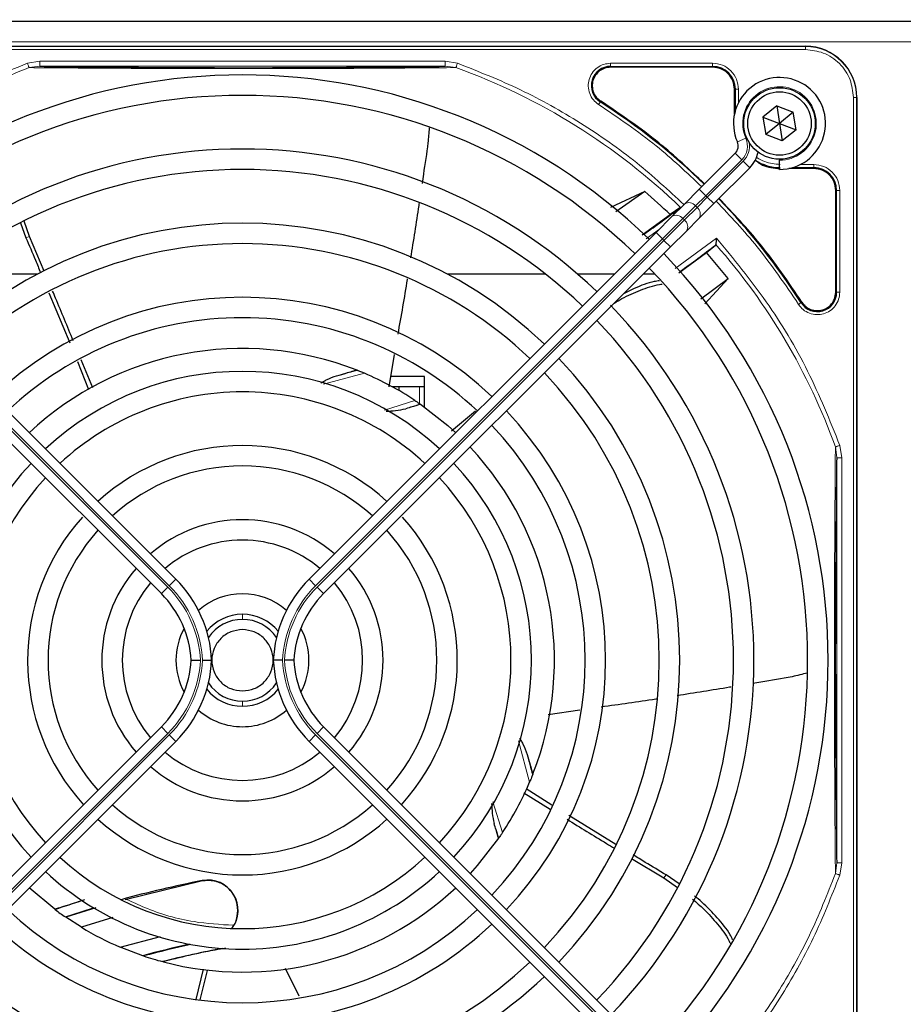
# Model space of a CAD drawing. Header units: millimetres. Extents: x 5 to 418, y 2 to 292.
# Tile 46 of 82: x 72 to 87, y 222 to 238. Entities that reach past the tile are written whole.
import ezdxf

# ---------------------------------------------------------------- set-up
doc = ezdxf.new("R2010")
doc.units = ezdxf.units.MM
doc.layers.add('SLD-0', color=7, linetype='Continuous')
doc.styles.add('SLDTEXTSTYLE1', font='TXT', dxfattribs={"width": 0.605})
doc.dimstyles.new('SLDDIMSTYLE1', dxfattribs={"dimtxt": 3.5, "dimasz": 3.302, "dimexe": 0, "dimexo": 0.0625, "dimgap": 0.875, "dimtad": 1, "dimlfac": 6, "dimrnd": 1e-09, "dimzin": 12, "dimdsep": 46, "dimtxsty": 'SLDTEXTSTYLE1', "dimsah": 1, "dimcen": 0.09, "dimadec": 0, "dimazin": 3, "dimtfac": 1, "dimtofl": 0, "dimtmove": 0, "dimatfit": 3, "dimfxl": 1, "dimfrac": 2, "dimtolj": 1, "dimtzin": 12, "dimarcsym": 0})

# ---------------------------------------------------------------- blocks, each defined once
blk = doc.blocks.new('_D_1')
at = {"layer": 'SLD-0', "color": 7}
for p, q in [((63.578, 237.639), (63.578, 261.097)), ((119.494, 237.639), (119.494, 261.097)), ((119.494, 260.097), (63.578, 260.097))]:
    blk.add_line(p, q, dxfattribs=at)
for points in [[(63.578, 260.097), (66.88, 259.589), (66.88, 260.605)], [(119.494, 260.097), (116.192, 260.605), (116.192, 259.589)]]:
    blk.add_solid(points, dxfattribs=at)
at = {"layer": 'SLD-0', "color": 7, "insert": (85.52, 264.609), "char_height": 3.5, "attachment_point": 1, "style": 'SLDTEXTSTYLE1'}
blk.add_mtext('335,5', dxfattribs=at)

msp = doc.modelspace()

# ---------------------------------------------------------------- linework, layer by layer
at = {"color": 7, "linetype": 'Continuous', "lineweight": 25}
for p, q in [((65.2861, 238.3933), (107.1194, 238.3933)), ((66.6111, 237.9849), (84.9611, 237.9849)), ((83.4444, 237.6425), (81.784, 237.6425)), ((83.8019, 236.8801), (83.8019, 237.2849)), ((85.7944, 237.1516), (85.7944, 218.8016)), ((84.4904, 237.0117), (84.2664, 236.8296)), ((84.4904, 237.0117), (84.7601, 236.9087)), ((84.4904, 237.0117), (84.5361, 236.7266)), ((84.7601, 236.9087), (84.5361, 236.7266)), ((84.8057, 236.6236), (84.7601, 236.9087)), ((84.2664, 236.8296), (84.312, 236.5445)), ((84.2664, 236.8296), (84.5361, 236.7266)), ((84.5361, 236.7266), (84.312, 236.5445)), ((84.5361, 236.7266), (84.8057, 236.6236)), ((84.5361, 236.7266), (84.5817, 236.4416)), ((84.8057, 236.6236), (84.5817, 236.4416)), ((84.5817, 236.4416), (84.312, 236.5445)), ((83.2292, 235.6554), (83.8144, 236.2407)), ((84.5361, 236.1433), (84.5361, 236.1266)), ((84.5361, 235.9766), (84.5361, 236.1266)), ((84.0501, 236.005), (83.4649, 235.4197)), ((85.0944, 235.9925), (84.6895, 235.9925)), ((82.3399, 235.6175), (81.7838, 235.359)), ((82.3399, 235.6175), (81.8716, 235.2868)), ((82.9875, 235.4138), (83.2292, 235.6554)), ((85.4519, 233.9746), (85.4519, 235.6349)), ((82.911, 235.3491), (82.7553, 235.2406)), ((82.7821, 235.2084), (82.9875, 235.4138)), ((83.4649, 235.4197), (83.2232, 235.1781)), ((72.3159, 234.8842), (72.2284, 235.1326)), ((82.2965, 234.9112), (82.7553, 235.2406)), ((82.5238, 234.95), (82.7821, 235.2084)), ((83.2232, 235.1781), (83.0178, 234.9727)), ((72.1712, 235.1091), (72.2584, 234.8649)), ((83.0178, 234.9727), (82.7595, 234.7143)), ((74.7003, 229.2981), (69.0483, 234.95)), ((72.5549, 234.3213), (72.3159, 234.8842)), ((76.8718, 229.2981), (82.5238, 234.95)), ((68.8126, 234.7143), (74.4646, 229.0624)), ((82.7595, 234.7143), (77.1075, 229.0624)), ((83.3473, 234.6222), (83.4907, 234.741)), ((83.4907, 234.741), (83.4974, 234.7552)), ((82.8971, 234.2938), (83.3473, 234.6222)), ((83.6993, 234.1988), (83.3473, 234.6222)), ((72.4423, 234.2683), (70.8449, 234.2683)), ((80.7272, 234.2683), (79.1298, 234.2683)), ((81.842, 234.2683), (81.2504, 234.2683)), ((82.5098, 234.2683), (82.3134, 234.2683)), ((83.2515, 233.8707), (83.6993, 234.1988)), ((83.3186, 233.7847), (83.6993, 234.1988)), ((72.6338, 233.9662), (72.9711, 233.1518)), ((78.2584, 232.9581), (78.1682, 232.4349)), ((73.0963, 232.8441), (73.28, 232.3881)), ((73.3469, 232.4185), (73.1583, 232.8744)), ((77.6396, 232.709), (77.6495, 232.7052)), ((78.7527, 232.6016), (78.1969, 232.6016)), ((78.7527, 232.1034), (78.7527, 232.6016)), ((78.3361, 232.4349), (78.2263, 232.4349)), ((78.3361, 232.4349), (78.3361, 232.3731)), ((78.6694, 232.4349), (78.3361, 232.4349)), ((78.7527, 232.4349), (78.6694, 232.4349)), ((78.6816, 232.1536), (78.6882, 232.1491)), ((79.5815, 232.0366), (79.1926, 231.7111)), ((85.7944, 218.8016), (85.7944, 227.2717)), ((81.2816, 227.1638), (80.7648, 227.0891)), ((74.4646, 226.8908), (68.8126, 221.2389)), ((77.1075, 226.8908), (82.7595, 221.2389)), ((69.0483, 221.0032), (74.7003, 226.6551)), ((82.5238, 221.0032), (76.8718, 226.6551)), ((80.5185, 226.1231), (80.5146, 226.1132)), ((80.8273, 225.6171), (80.4057, 225.8812)), ((80.3709, 225.8164), (80.8019, 225.552)), ((81.8714, 224.9749), (81.105, 225.4446)), ((79.963, 225.0811), (79.9585, 225.0745)), ((82.1269, 224.7445), (82.6537, 224.4279)), ((75.1328, 224.3792), (73.8764, 224.0723)), ((82.6537, 224.4279), (82.8763, 224.2743)), ((82.9028, 224.3311), (82.6889, 224.4773)), ((72.7277, 223.9173), (72.312, 224.2668)), ((72.7353, 223.9116), (72.7277, 223.9173)), ((73.395, 223.9416), (72.9093, 223.7867)), ((72.9093, 223.7867), (72.9009, 223.7924)), ((73.1612, 223.6244), (72.9093, 223.7867)), ((73.6757, 223.7813), (73.1612, 223.6244)), ((73.7956, 223.3001), (74.4481, 223.472)), ((74.1616, 223.1607), (73.7956, 223.3001)), ((74.1755, 223.1561), (74.1616, 223.1607)), ((74.4983, 223.06), (74.4825, 223.0641)), ((75.1464, 222.9404), (75.028, 222.4481)), ((76.7108, 222.4997), (76.4892, 222.9496)), ((75.0966, 222.4398), (75.217, 222.9207))]:
    msp.add_line(p, q, dxfattribs=at)
at = {"color": 7, "linetype": 'Continuous', "lineweight": 18}
for p, q in [((65.2861, 238.0599), (107.1194, 238.0599)), ((84.9611, 237.9796), (66.6111, 237.9796)), ((84.9611, 237.9298), (66.6111, 237.9298)), ((84.9611, 237.9849), (84.9611, 237.9796)), ((84.9611, 237.9298), (84.9611, 237.9796)), ((72.2829, 237.7086), (72.485, 237.7418)), ((72.485, 237.7418), (79.0871, 237.7418)), ((79.0871, 237.7418), (79.2891, 237.7086)), ((81.7841, 237.7074), (83.4443, 237.7074)), ((72.3086, 237.6369), (72.485, 237.6585)), ((72.485, 237.6585), (79.0871, 237.6585)), ((79.0871, 237.6585), (79.2634, 237.637)), ((81.784, 237.6575), (83.4444, 237.6575)), ((81.784, 237.6575), (81.784, 237.6425)), ((83.4444, 237.6425), (83.4444, 237.6575)), ((83.8019, 237.2849), (83.8169, 237.2849)), ((83.8169, 237.2849), (83.8169, 236.9395)), ((83.8668, 237.2849), (83.8668, 237.0652)), ((81.6227, 237.0913), (81.6146, 237.0787)), ((85.7392, 218.8016), (85.7392, 237.1516)), ((85.7392, 237.1516), (85.789, 237.1516)), ((85.789, 218.8016), (85.789, 237.1516)), ((85.789, 237.1516), (85.7944, 237.1516)), ((83.9866, 236.4857), (83.8492, 236.4254)), ((83.9205, 236.1346), (83.3352, 235.5494)), ((83.3588, 235.5258), (83.944, 236.111)), ((83.9205, 236.1346), (83.8144, 236.2407)), ((84.0501, 236.005), (83.944, 236.111)), ((84.7489, 236.0075), (85.0944, 236.0075)), ((84.8746, 236.0574), (85.0943, 236.0574)), ((85.0944, 235.9925), (85.0944, 236.0075)), ((83.3352, 235.5494), (83.2292, 235.6554)), ((85.4519, 235.6349), (85.4669, 235.6349)), ((85.4669, 235.6349), (85.4669, 233.9746)), ((85.5168, 235.6349), (85.5168, 233.9746)), ((83.3352, 235.5494), (83.1686, 235.3827)), ((83.1921, 235.3591), (83.3588, 235.5258)), ((83.3352, 235.5494), (83.3588, 235.5258)), ((83.4649, 235.4197), (83.3588, 235.5258)), ((83.1686, 235.3827), (82.9632, 235.1773)), ((82.9868, 235.1537), (83.1921, 235.3591)), ((83.1921, 235.3591), (83.1686, 235.3827)), ((82.9632, 235.1773), (82.6299, 234.844)), ((82.6534, 234.8204), (82.9868, 235.1537)), ((82.9632, 235.1773), (82.9868, 235.1537)), ((82.5793, 235.0055), (82.3637, 234.8475)), ((74.5706, 229.1685), (68.9187, 234.8204)), ((68.9423, 234.844), (74.5942, 229.192)), ((72.3159, 234.8842), (72.2584, 234.8649)), ((82.6299, 234.844), (76.9779, 229.192)), ((77.0015, 229.1685), (82.6534, 234.8204)), ((82.6299, 234.844), (82.5238, 234.95)), ((82.6534, 234.8204), (82.6299, 234.844)), ((82.7595, 234.7143), (82.6534, 234.8204)), ((82.8361, 234.3617), (83.5071, 234.8592)), ((85.4519, 233.9746), (85.4669, 233.9746)), ((84.8881, 233.8052), (84.9008, 233.8133)), ((77.7735, 232.6544), (77.1082, 232.4777)), ((78.6694, 232.4349), (78.6694, 232.1524)), ((78.0993, 232.0551), (78.5951, 232.2122)), ((85.4464, 231.4539), (85.468, 231.2776)), ((85.5181, 231.4796), (85.5513, 231.2776)), ((85.468, 231.2776), (85.468, 224.6756)), ((85.5513, 231.2776), (85.5513, 224.6756)), ((74.5942, 229.192), (74.7003, 229.2981)), ((76.9779, 229.192), (76.8718, 229.2981)), ((74.4646, 229.0624), (74.5706, 229.1685)), ((77.1075, 229.0624), (77.0015, 229.1685)), ((75.7861, 228.7266), (75.7861, 228.6433)), ((75.7861, 227.3099), (75.7861, 227.2266)), ((68.9187, 221.1328), (74.5706, 226.7848)), ((74.4646, 226.8908), (74.5706, 226.7848)), ((77.1075, 226.8908), (77.0015, 226.7848)), ((82.6534, 221.1328), (77.0015, 226.7848)), ((74.5942, 226.7612), (68.9423, 221.1092)), ((74.5942, 226.7612), (74.7003, 226.6551)), ((76.9779, 226.7612), (76.8718, 226.6551)), ((76.9779, 226.7612), (82.6299, 221.1092)), ((80.4638, 225.9891), (80.2855, 226.6606)), ((79.8633, 225.6673), (80.0217, 225.1675)), ((85.468, 224.6756), (85.4466, 224.4997)), ((85.5513, 224.6756), (85.5183, 224.4743)), ((75.1328, 224.3792), (75.1318, 224.3844)), ((82.6537, 224.4279), (82.6889, 224.4773))]:
    msp.add_line(p, q, dxfattribs=at)
at = {"color": 7, "linetype": 'Continuous', "lineweight": 25, "flags": 128}
for points in [[(78.6882, 232.1491), (79.1339, 231.8007), (79.2601, 231.6864)], [(79.9585, 225.0745), (79.6119, 224.6308), (79.4958, 224.5025)], [(72.9009, 223.7924), (73.175, 223.8833), (73.3598, 223.9416)]]:
    msp.add_lwpolyline(points, dxfattribs=at)
at = {"color": 7, "linetype": 'Continuous', "lineweight": 25}
for radius in [0.5833, 0.5167]:
    msp.add_circle((84.5361, 236.7266), radius, dxfattribs=at)
for centre, radius, start, end in [((84.9611, 237.1516), 0.8333, 360, 90), ((81.784, 237.3433), 0.3142, 90, 237.36633), ((83.4444, 237.2849), 0.3725, 0, 90), ((75.7861, 227.9766), 9.5417, 46.00085, 133.99915), ((84.5361, 236.7266), 0.75, 270, 203.67631), ((75.7861, 227.9766), 9.2083, 90, 133.96292), ((75.7861, 227.9766), 9.2083, 46.03708, 90), ((75.7861, 227.9766), 10.8083, 45.88355, 57.36633), ((83.6965, 236.3585), 0.1667, 315, 23.67631), ((75.7861, 227.9766), 8.3333, 46.14599, 133.85401), ((83.6965, 236.3585), 0.5, 315, 348.57951), ((84.5444, 236.7349), 0.7275, 236.32671, 270), ((75.7861, 227.9766), 8, 90, 133.80625), ((75.7861, 227.9766), 8, 46.19375, 90), ((85.0944, 235.6349), 0.3725, 0, 90), ((75.7861, 227.9766), 10.0666, 46.18656, 49.37912), ((75.7861, 227.9766), 10.8083, 32.63367, 44.11645), ((73.2918, 247.9346), 15.8406, 304.77699, 307.39093), ((75.7861, 227.9766), 7.125, 46.34037, 133.65963), ((75.7861, 227.9766), 6.7917, 90, 133.81278), ((75.7861, 227.9766), 6.7917, 46.40617, 90), ((73.2918, 247.9346), 16.676, 305.2521, 307.70462), ((75.7861, 227.9766), 9.5417, 316.00085, 43.99915), ((75.7861, 227.9766), 9.2083, 316.03708, 43.96292), ((75.7861, 227.9766), 5.9167, 46.61418, 133.38582), ((85.1527, 233.9746), 0.3142, 212.63367, 360), ((75.7861, 227.9766), 8.3333, 316.14599, 43.98368), ((75.7861, 227.9766), 5.5833, 90, 133.28942), ((75.7861, 227.9766), 5.5833, 46.71058, 90), ((75.7861, 227.9766), 8, 316.19375, 43.80625), ((75.7861, 227.9766), 5.0825, 68.61111, 133.12079), ((75.7861, 227.9766), 7.125, 316.34037, 43.65963), ((75.7861, 227.9766), 4.7083, 47.02859, 132.97141), ((73.2918, 247.9346), 15.8406, 284.73484, 285.96759), ((75.7861, 227.9766), 5.0825, 56.44769, 66.98022), ((75.7861, 227.9766), 6.7917, 316.40617, 43.59383), ((75.7861, 227.9766), 4.375, 90, 132.81678), ((75.7861, 227.9766), 4.375, 47.18322, 90), ((75.7861, 227.9766), 5.9167, 316.61418, 43.38582), ((75.7861, 227.9766), 5.5833, 316.71058, 43.28942), ((75.7861, 227.9766), 3.5, 47.7294, 132.2706), ((75.7861, 227.9766), 5.0825, 338.61111, 43.12079), ((75.7861, 227.9766), 4.7083, 137.02859, 222.97141), ((75.7861, 227.9766), 3.1667, 90, 131.98304), ((75.7861, 227.9766), 3.1667, 48.01696, 90), ((75.7861, 227.9766), 4.7083, 317.02859, 42.97141), ((75.7861, 227.9766), 4.375, 137.18322, 222.81678), ((75.7861, 227.9766), 4.375, 317.18322, 42.81678), ((75.7861, 227.9766), 3.5, 138.18969, 222.2706), ((75.7861, 227.9766), 2.2917, 49.17065, 130.82935), ((75.7861, 227.9766), 3.5, 317.7294, 41.81031), ((75.7861, 227.9766), 3.1667, 138.01696, 221.98304), ((75.7861, 227.9766), 3.1667, 318.01696, 41.98304), ((75.7861, 227.9766), 1.9583, 90, 130.11786), ((75.7861, 227.9766), 1.9583, 49.88214, 90), ((75.7861, 227.9766), 2.2917, 139.17065, 220.82935), ((75.7861, 227.9766), 2.2917, 319.17065, 40.82935), ((75.7861, 227.9766), 1.9583, 139.88214, 220.11786), ((73.2861, 227.8839), 2, 2.65732, 45), ((78.2861, 227.8839), 2, 135, 177.34268), ((75.7861, 227.9766), 1.9583, 319.88214, 40.11786), ((73.2861, 227.8839), 1.6667, 3.18929, 45), ((75.7861, 227.9766), 1.0833, 48.58903, 131.41097), ((78.2861, 227.8839), 1.6667, 135, 176.81071), ((75.7861, 227.9766), 0.75, 90, 140.86857), ((75.7861, 227.9766), 0.75, 39.13143, 90), ((75.7861, 227.9766), 0.6667, 90, 146.2548), ((75.7861, 227.9766), 0.6667, 33.7452, 90), ((75.7861, 227.9766), 1.0833, 151.29385, 208.70615), ((75.7861, 227.9766), 1.0833, 331.29385, 28.70615), ((73.2861, 228.0693), 1.6667, 315, 356.81071), ((73.2861, 228.0693), 2, 315, 357.34268), ((78.2861, 228.0693), 2, 182.65732, 225), ((78.2861, 228.0693), 1.6667, 183.18929, 225), ((75.7861, 227.9766), 0.6667, 213.7452, 270), ((75.7861, 227.9766), 0.6667, 270, 326.2548), ((75.7861, 227.9766), 0.75, 219.13143, 320.86857), ((75.7861, 227.9766), 1.0833, 228.58903, 270), ((75.7861, 227.9766), 1.0833, 270, 311.41097), ((75.7861, 227.9766), 1.9583, 229.88214, 310.11786), ((95.7441, 230.4709), 15.8406, 194.73484, 195.96759), ((75.7861, 227.9766), 2.2917, 229.17065, 270), ((75.7861, 227.9766), 2.2917, 270, 310.82935), ((75.7861, 227.9766), 5.0825, 326.44769, 336.98022), ((75.7861, 227.9766), 3.1667, 228.01696, 311.98304), ((75.7861, 227.9766), 3.5, 227.7294, 270), ((75.7861, 227.9766), 3.5, 270, 312.2706), ((75.7861, 227.9766), 4.375, 227.18322, 312.81678), ((75.7861, 227.9766), 4.7083, 227.02859, 270), ((78.2803, 208.0186), 16.6659, 100.88967, 105.56108), ((75.2245, 223.9023), 0.4909, 322.71206, 100.88967), ((75.7861, 227.9766), 4.7083, 270, 312.97141), ((75.7861, 227.9766), 5.0825, 255.32235, 313.12079), ((78.2803, 208.0186), 16.8325, 107.65463, 109.2337), ((75.7861, 227.9766), 5.5833, 226.71058, 313.28942), ((75.7861, 227.9766), 5.0825, 233.11197, 235.41226), ((75.7861, 227.9766), 5.9167, 226.61418, 270), ((75.7861, 227.9766), 5.0825, 238.90506, 246.94357), ((75.7861, 227.9766), 5.9167, 270, 313.38582), ((78.2803, 208.0186), 15.6923, 102.34899, 105.21644), ((78.2803, 208.0186), 15.6841, 102.27781, 105.17181), ((78.2803, 208.0186), 15.5175, 100.44251, 104.16656), ((75.7861, 227.9766), 5.0825, 251.52584, 255.13904), ((75.7861, 227.9766), 6.7917, 226.40617, 313.59383), ((75.7861, 227.9766), 7.125, 226.34037, 270), ((75.7861, 227.9766), 7.125, 270, 313.65963)]:
    msp.add_arc(centre, radius, start, end, dxfattribs=at)
at = {"color": 7, "linetype": 'Continuous', "lineweight": 18}
for centre, radius, start, end in [((84.9611, 237.1516), 0.828, 0, 90), ((75.7861, 227.9766), 10.2672, 45.92524, 70.20345), ((84.5361, 236.7266), 0.6, 270, 203.67631), ((83.6965, 236.3585), 0.3167, 315, 23.67631), ((83.6965, 236.3585), 0.35, 315, 9.63709), ((83.0615, 235.3022), 0.1339, 36.95053, 123.57825), ((83.1116, 235.2521), 0.1339, 326.42175, 53.04947), ((82.8562, 235.0968), 0.1339, 36.95053, 123.57825), ((82.9063, 235.0467), 0.1339, 326.42175, 53.04947), ((75.7861, 227.9766), 10.2672, 19.79676, 41.31692), ((73.2918, 247.9346), 16.676, 288.00213, 288.8569), ((73.2861, 227.8839), 1.85, 2.87296, 45), ((78.2861, 227.8839), 1.85, 135, 177.12704), ((73.2861, 227.8839), 1.8167, 2.92572, 45), ((78.2861, 227.8839), 1.8167, 135, 177.07428), ((73.2861, 228.0693), 1.8167, 315, 357.07428), ((73.2861, 228.0693), 1.85, 315, 357.12704), ((78.2861, 228.0693), 1.85, 182.87296, 225), ((78.2861, 228.0693), 1.8167, 182.92572, 225), ((95.7441, 230.4709), 16.676, 198.00213, 198.8569)]:
    msp.add_arc(centre, radius, start, end, dxfattribs=at)
for points, knots in [([(85.7392, 237.1516), (85.7288, 237.2495), (85.7129, 237.4001), (85.6158, 237.5813), (85.5154, 237.7059), (85.3907, 237.8064), (85.2095, 237.9034), (85.0589, 237.9194), (84.9611, 237.9298)], [0, 0, 0, 0, 0.2394568, 0.3683607, 0.5, 0.6316393, 0.7605432, 1, 1, 1, 1]), ([(72.2829, 237.7086), (71.8753, 237.5441), (71.0597, 237.2149), (69.9209, 236.5372), (69.2425, 235.9774), (68.9035, 235.6976)], [0, 0, 0, 0, 0.3332246, 0.6667857, 1, 1, 1, 1]), ([(72.3086, 237.6369), (72.3073, 237.6406), (72.3047, 237.6479), (72.2984, 237.6654), (72.291, 237.686), (72.2856, 237.7011), (72.2829, 237.7086)], [0, 0, 0, 0, 0.25, 0.5, 0.75, 1, 1, 1, 1]), ([(82.978, 235.4042), (82.7265, 235.6366), (82.2005, 236.1228), (81.3037, 236.7456), (80.3283, 237.298), (79.6348, 237.572), (79.2891, 237.7086)], [0, 0, 0, 0, 0.23421916, 0.48997671, 0.74573426, 1, 1, 1, 1]), ([(81.5877, 237.0366), (81.5576, 237.06), (81.4958, 237.1081), (81.4371, 237.2136), (81.4137, 237.3307), (81.4289, 237.4472), (81.479, 237.5536), (81.5617, 237.6396), (81.6681, 237.6968), (81.7461, 237.7039), (81.7841, 237.7074)], [0, 0, 0, 0, 0.1217126, 0.25, 0.3782874, 0.5, 0.6217126, 0.75, 0.8782874, 1, 1, 1, 1]), ([(81.784, 237.6575), (81.784, 237.6585), (81.7841, 237.6606), (81.7841, 237.6722), (81.7841, 237.6884), (81.7841, 237.7011), (81.7841, 237.7074)], [0, 0, 0, 0, 0.250002, 0.500004, 0.750006, 1, 1, 1, 1]), ([(83.4443, 237.7074), (83.4997, 237.701), (83.6104, 237.6884), (83.7501, 237.5907), (83.8478, 237.451), (83.8605, 237.3403), (83.8668, 237.2849)], [0, 0, 0, 0, 0.2499997, 0.4999995, 0.7499997, 1, 1, 1, 1]), ([(69.0074, 235.688), (69.3397, 235.9586), (70.0042, 236.5), (71.1161, 237.1564), (71.9111, 237.4768), (72.3086, 237.6369)], [0, 0, 0, 0, 0.3333334, 0.6666667, 1, 1, 1, 1]), ([(72.3086, 237.6369), (72.524, 237.6352), (72.925, 237.6318), (73.5319, 237.6278), (74.1837, 237.6237), (74.9463, 237.6229), (75.7444, 237.6206), (76.4455, 237.6222), (77.0109, 237.6233), (77.5504, 237.6248), (78.0957, 237.628), (78.6768, 237.6322), (79.0598, 237.6353), (79.2634, 237.637)], [0, 0, 0, 0, 0.1054719, 0.1963571, 0.2752888, 0.387443, 0.5077236, 0.5879672, 0.6632165, 0.7350379, 0.8122986, 0.9002709, 1, 1, 1, 1]), ([(81.5877, 237.0366), (81.5912, 237.0419), (81.598, 237.0526), (81.6067, 237.0662), (81.613, 237.0761), (81.6141, 237.0778), (81.6146, 237.0787)], [0, 0, 0, 0, 0.25, 0.5, 0.75, 1, 1, 1, 1]), ([(83.2692, 235.6954), (83.027, 235.9238), (82.5039, 236.4172), (81.9079, 236.8202), (81.5877, 237.0366)], [0, 0, 0, 0, 0.4628256, 1, 1, 1, 1]), ([(84.161, 236.1781), (84.1652, 236.1746), (84.2045, 236.1421), (84.33, 236.0828), (84.4599, 236.0674), (84.5444, 236.0574)], [0, 0, 0, 0, 0.039961, 0.3759161, 1, 1, 1, 1]), ([(85.0943, 236.0574), (85.1496, 236.0511), (85.2604, 236.0384), (85.4001, 235.9407), (85.4978, 235.801), (85.5105, 235.6903), (85.5168, 235.6349)], [0, 0, 0, 0, 0.2499998, 0.4999995, 0.7499998, 1, 1, 1, 1]), ([(85.5168, 235.6349), (85.5105, 235.6349), (85.4978, 235.6349), (85.4817, 235.6349), (85.47, 235.6349), (85.4679, 235.6349), (85.4669, 235.6349)], [0, 0, 0, 0, 0.2499974, 0.4999983, 0.7499991, 1, 1, 1, 1]), ([(84.846, 233.7783), (84.6296, 234.0984), (84.2267, 234.6944), (83.7332, 235.2176), (83.5049, 235.4597)], [0, 0, 0, 0, 0.5371744, 1, 1, 1, 1]), ([(83.5071, 234.8592), (83.7868, 234.5201), (84.3467, 233.8417), (85.0244, 232.7029), (85.3536, 231.8872), (85.5181, 231.4796)], [0, 0, 0, 0, 0.3332143, 0.6667754, 1, 1, 1, 1]), ([(85.5168, 233.9746), (85.5134, 233.9367), (85.5062, 233.8586), (85.449, 233.7523), (85.363, 233.6695), (85.2567, 233.6194), (85.1401, 233.6043), (85.0231, 233.6276), (84.9175, 233.6863), (84.8695, 233.7482), (84.846, 233.7783)], [0, 0, 0, 0, 0.1217125, 0.2499998, 0.3782872, 0.4999997, 0.6217122, 0.7499998, 0.8782874, 1, 1, 1, 1]), ([(84.846, 233.7783), (84.8514, 233.7817), (84.8621, 233.7885), (84.8757, 233.7972), (84.8855, 233.8035), (84.8873, 233.8046), (84.8881, 233.8052)], [0, 0, 0, 0, 0.2499911, 0.4999941, 0.749997, 1, 1, 1, 1]), ([(85.4464, 231.4539), (85.4449, 231.2513), (85.442, 230.8695), (85.4373, 230.2823), (85.4351, 229.808), (85.4328, 229.4412), (85.4319, 229.169), (85.4328, 228.8179), (85.4317, 228.3879), (85.4292, 227.8329), (85.4339, 227.246), (85.4313, 226.6578), (85.4361, 226.0154), (85.4395, 225.2855), (85.4441, 224.7705), (85.4466, 224.4997)], [0, 0, 0, 0, 0.09922662, 0.18698544, 0.2680266, 0.30500074, 0.3411624, 0.38010606, 0.44674722, 0.51205576, 0.59781489, 0.67805842, 0.74877806, 0.86794823, 1, 1, 1, 1]), ([(85.4464, 231.4539), (85.4501, 231.4552), (85.4574, 231.4578), (85.4749, 231.4641), (85.4955, 231.4715), (85.5106, 231.4769), (85.5181, 231.4796)], [0, 0, 0, 0, 0.25, 0.5, 0.75, 1, 1, 1, 1]), ([(85.4466, 224.4997), (85.3134, 224.1622), (85.0471, 223.4873), (84.5134, 222.5371), (83.8954, 221.6393), (83.4067, 221.103), (83.1623, 220.8348)], [0, 0, 0, 0, 0.25, 0.5, 0.75, 1, 1, 1, 1]), ([(85.5183, 224.4743), (85.3817, 224.1285), (85.1077, 223.4349), (84.5553, 222.4592), (83.9271, 221.5553), (83.4348, 221.0229), (83.1964, 220.7651)], [0, 0, 0, 0, 0.2527547, 0.5069929, 0.7612311, 1, 1, 1, 1]), ([(85.5183, 224.4743), (85.5128, 224.4763), (85.5021, 224.4801), (85.4838, 224.4866), (85.4666, 224.4928), (85.4536, 224.4974), (85.4486, 224.499), (85.4466, 224.4997)], [0, 0, 0, 0, 0.1851978, 0.3532781, 0.6370716, 0.8527573, 1, 1, 1, 1]), ([(73.9029, 224.0787), (73.9983, 224.0336), (74.3465, 223.8689), (74.9297, 223.6985), (75.4236, 223.6695), (75.638, 223.6569)], [0, 0, 0, 0, 0.1759731, 0.6425035, 1, 1, 1, 1])]:
    msp.add_open_spline(points, degree=3, knots=knots, dxfattribs=at)
for points in [[(72.485, 237.6585), (72.485, 237.6599), (72.485, 237.6628), (72.485, 237.6821), (72.485, 237.7094), (72.485, 237.731), (72.485, 237.7418)], [(79.0871, 237.7418), (79.0871, 237.731), (79.0871, 237.7094), (79.0871, 237.6821), (79.0871, 237.6628), (79.0871, 237.6599), (79.0871, 237.6585)], [(79.2891, 237.7086), (79.2864, 237.7011), (79.281, 237.686), (79.2736, 237.6654), (79.2673, 237.6479), (79.2647, 237.6406), (79.2634, 237.637)], [(83.4443, 237.7074), (83.4443, 237.7011), (83.4443, 237.6884), (83.4443, 237.6722), (83.4444, 237.6606), (83.4444, 237.6585), (83.4444, 237.6575)], [(83.8668, 237.2849), (83.8605, 237.2849), (83.8478, 237.2849), (83.8317, 237.2849), (83.82, 237.2849), (83.8179, 237.2849), (83.8169, 237.2849)], [(85.0943, 236.0574), (85.0943, 236.0511), (85.0943, 236.0384), (85.0943, 236.0222), (85.0944, 236.0106), (85.0944, 236.0085), (85.0944, 236.0075)], [(85.5168, 233.9746), (85.5105, 233.9746), (85.4978, 233.9746), (85.4817, 233.9746), (85.47, 233.9746), (85.4679, 233.9746), (85.4669, 233.9746)], [(85.5513, 231.2776), (85.5405, 231.2776), (85.5189, 231.2776), (85.4915, 231.2776), (85.4722, 231.2776), (85.4694, 231.2776), (85.468, 231.2776)], [(85.5513, 224.6756), (85.5405, 224.6756), (85.5189, 224.6756), (85.4915, 224.6756), (85.4722, 224.6756), (85.4694, 224.6756), (85.468, 224.6756)]]:
    msp.add_open_spline(points, degree=3, dxfattribs=at)
at = {"color": 7, "linetype": 'Continuous', "lineweight": 25}
for points, knots in [([(72.485, 237.6585), (72.6786, 237.656), (73.0452, 237.6513), (73.6076, 237.6457), (74.1053, 237.6416), (74.5639, 237.6389), (75.1381, 237.6365), (75.7967, 237.6353), (76.484, 237.6367), (77.0375, 237.639), (77.6412, 237.6429), (78.3381, 237.6491), (78.8261, 237.6552), (79.0871, 237.6585)], [0, 0, 0, 0, 0.0997395, 0.1888341, 0.2689825, 0.3274726, 0.3897121, 0.5145235, 0.5996364, 0.6761984, 0.7501396, 0.8664184, 1, 1, 1, 1]), ([(83.3151, 235.7413), (83.0721, 235.9706), (82.5455, 236.4673), (81.9457, 236.8729), (81.6227, 237.0913)], [0, 0, 0, 0, 0.4615059, 1, 1, 1, 1]), ([(78.8276, 236.6553), (78.8221, 236.5734), (78.8048, 236.3199), (78.7508, 236.02), (78.7186, 235.8001), (78.7113, 235.7502)], [0, 0, 0, 0, 0.2694316, 0.8343784, 1, 1, 1, 1]), ([(84.135, 236.1327), (84.1755, 236.1017), (84.2938, 236.0111), (84.4449, 235.9999), (84.5444, 235.9925)], [0, 0, 0, 0, 0.3420799, 1, 1, 1, 1]), ([(84.9008, 233.8133), (84.6823, 234.1363), (84.2767, 234.7361), (83.78, 235.2626), (83.5508, 235.5056)], [0, 0, 0, 0, 0.5384941, 1, 1, 1, 1]), ([(78.6629, 235.4248), (78.6611, 235.413), (78.6171, 235.1165), (78.5699, 234.8206), (78.5246, 234.5365)], [0, 0, 0, 0, 0.0399577, 1, 1, 1, 1]), ([(72.2584, 234.8649), (72.3102, 234.7432), (72.3907, 234.554), (72.4691, 234.364), (72.497, 234.2964)], [0, 0, 0, 0, 0.64391909, 1, 1, 1, 1]), ([(83.5071, 234.8592), (83.5058, 234.8457), (83.5036, 234.8233), (83.5012, 234.7935), (83.4989, 234.7707), (83.4979, 234.7601), (83.4974, 234.7552)], [0, 0, 0, 0, 0.3361266, 0.5608644, 0.7960602, 1, 1, 1, 1]), ([(78.4713, 234.1946), (78.4709, 234.1916), (78.4239, 233.8904), (78.3698, 233.5904), (78.3162, 233.2935)], [0, 0, 0, 0, 0.0101346, 1, 1, 1, 1]), ([(81.8451, 233.8), (81.8856, 233.8245), (82.023, 233.9079), (82.2693, 234.0117), (82.4913, 234.0925), (82.61, 234.1069), (82.6244, 234.1087)], [0, 0, 0, 0, 0.1633514, 0.5550352, 0.9458196, 1, 1, 1, 1]), ([(82.5799, 234.1621), (82.5515, 234.1585), (82.4145, 234.1413), (82.2157, 234.0614), (82.0517, 233.9781), (81.9937, 233.9486)], [0, 0, 0, 0, 0.1445543, 0.6970817, 1, 1, 1, 1]), ([(73.0293, 233.1862), (72.9345, 233.4178), (72.824, 233.6879), (72.7098, 233.9564), (72.6936, 233.9945)], [0, 0, 0, 0, 0.85778026, 1, 1, 1, 1]), ([(77.0635, 232.4944), (77.0648, 232.4952), (77.0846, 232.5073), (77.1141, 232.5243), (77.1969, 232.5707), (77.2639, 232.5946), (77.3208, 232.6149)], [0, 0, 0, 0, 0.0158659, 0.235633, 0.3512574, 1, 1, 1, 1]), ([(77.3208, 232.6149), (77.3722, 232.629), (77.4675, 232.6552), (77.57, 232.6856), (77.6293, 232.7042), (77.6362, 232.7075), (77.6396, 232.709)], [0, 0, 0, 0, 0.3307022, 0.6139144, 0.8132321, 1, 1, 1, 1]), ([(77.7735, 232.6544), (77.7544, 232.6624), (77.7209, 232.6765), (77.6848, 232.6911), (77.6657, 232.6987), (77.6566, 232.7024), (77.6508, 232.7046), (77.6499, 232.705), (77.6495, 232.7052)], [0, 0, 0, 0, 0.3633999, 0.6355937, 0.7425433, 0.8401304, 0.9217759, 1, 1, 1, 1]), ([(78.6882, 232.1491), (78.6841, 232.1483), (78.6759, 232.1468), (78.6272, 232.1321), (78.5515, 232.1084), (78.4818, 232.0864), (78.4456, 232.075)], [0, 0, 0, 0, 0.222031, 0.4518514, 0.7146841, 1, 1, 1, 1]), ([(78.5951, 232.2122), (78.6071, 232.2042), (78.6299, 232.1891), (78.6544, 232.1723), (78.6687, 232.1626), (78.676, 232.1575), (78.6806, 232.1543), (78.6813, 232.1538), (78.6816, 232.1536)], [0, 0, 0, 0, 0.2946555, 0.558446, 0.6795519, 0.7970431, 0.8989768, 1, 1, 1, 1]), ([(78.128, 232.0363), (78.1796, 232.0388), (78.2905, 232.0443), (78.3916, 232.0643), (78.4456, 232.075)], [0, 0, 0, 0, 0.4656162, 1, 1, 1, 1]), ([(85.468, 231.2776), (85.4655, 231.0841), (85.4608, 230.7177), (85.4551, 230.1555), (85.4511, 229.6577), (85.4484, 229.1993), (85.4465, 228.7705), (85.4454, 228.3242), (85.4451, 227.8172), (85.4462, 227.2791), (85.4484, 226.7255), (85.4523, 226.1216), (85.4585, 225.4246), (85.4647, 224.9365), (85.468, 224.6756)], [0, 0, 0, 0, 0.0996723, 0.1887309, 0.2688678, 0.3273434, 0.3895643, 0.4520047, 0.5145617, 0.5996547, 0.6762195, 0.7501682, 0.8664354, 1, 1, 1, 1]), ([(74.9501, 227.9766), (74.9518, 227.9766), (74.9551, 227.9766), (74.9809, 227.9766), (75.019, 227.9766), (75.0603, 227.9766), (75.0882, 227.9766), (75.0993, 227.9766), (75.1004, 227.9766)], [0, 0, 0, 0, 0.2142846, 0.4285638, 0.6430003, 0.8577462, 0.9866594, 1, 1, 1, 1]), ([(75.1337, 227.9766), (75.1348, 227.9766), (75.1459, 227.9766), (75.1738, 227.9766), (75.215, 227.9766), (75.2531, 227.9766), (75.2789, 227.9766), (75.2822, 227.9766), (75.2839, 227.9766)], [0, 0, 0, 0, 0.0134637, 0.1420894, 0.3567824, 0.5712534, 0.785625, 1, 1, 1, 1]), ([(76.4384, 227.9766), (76.4373, 227.9766), (76.4262, 227.9766), (76.3983, 227.9766), (76.3571, 227.9766), (76.319, 227.9766), (76.2932, 227.9766), (76.2899, 227.9766), (76.2882, 227.9766)], [0, 0, 0, 0, 0.0134637, 0.1420894, 0.3567824, 0.5712534, 0.785625, 1, 1, 1, 1]), ([(76.622, 227.9766), (76.6203, 227.9766), (76.617, 227.9766), (76.5912, 227.9766), (76.5531, 227.9766), (76.5118, 227.9766), (76.4839, 227.9766), (76.4728, 227.9766), (76.4718, 227.9766)], [0, 0, 0, 0, 0.2142846, 0.4285638, 0.6430003, 0.8577462, 0.9866594, 1, 1, 1, 1]), ([(84.9912, 227.7685), (84.9078, 227.7475), (84.6576, 227.6845), (84.3573, 227.6433), (84.1434, 227.6069), (84.0991, 227.5994)], [0, 0, 0, 0, 0.2835518, 0.8512977, 1, 1, 1, 1]), ([(83.7449, 227.5399), (83.7377, 227.5387), (83.4454, 227.4895), (83.1526, 227.4434), (82.867, 227.3985)], [0, 0, 0, 0, 0.0246924, 1, 1, 1, 1]), ([(82.5453, 227.3468), (82.537, 227.3454), (82.233, 227.2964), (81.9279, 227.2548), (81.6311, 227.2143)], [0, 0, 0, 0, 0.0273413, 1, 1, 1, 1]), ([(80.301, 226.7037), (80.3028, 226.7009), (80.3158, 226.6796), (80.3337, 226.6485), (80.3801, 226.5657), (80.404, 226.4987), (80.4244, 226.4419)], [0, 0, 0, 0, 0.0333931, 0.2492379, 0.3628144, 1, 1, 1, 1]), ([(80.4244, 226.4419), (80.4385, 226.3905), (80.4646, 226.2952), (80.495, 226.1926), (80.5137, 226.1334), (80.5169, 226.1264), (80.5185, 226.1231)], [0, 0, 0, 0, 0.3307022, 0.6139144, 0.8132321, 1, 1, 1, 1]), ([(80.5146, 226.1132), (80.5144, 226.1128), (80.5141, 226.1119), (80.5118, 226.1061), (80.5082, 226.097), (80.5006, 226.0779), (80.486, 226.0418), (80.4719, 226.0083), (80.4638, 225.9891)], [0, 0, 0, 0, 0.07822414, 0.15986957, 0.25745674, 0.36440634, 0.63660008, 1, 1, 1, 1]), ([(79.8454, 225.6393), (79.848, 225.5861), (79.8535, 225.4736), (79.8737, 225.3711), (79.8844, 225.3171)], [0, 0, 0, 0, 0.4731314, 1, 1, 1, 1]), ([(81.0742, 225.3851), (81.2883, 225.2526), (81.5451, 225.0938), (81.8039, 224.9385), (81.8468, 224.9128)], [0, 0, 0, 0, 0.83424403, 1, 1, 1, 1]), ([(79.9585, 225.0745), (79.9578, 225.0785), (79.9562, 225.0867), (79.9415, 225.1355), (79.9178, 225.2112), (79.8958, 225.2808), (79.8844, 225.3171)], [0, 0, 0, 0, 0.22203097, 0.4518514, 0.71468408, 1, 1, 1, 1]), ([(80.0217, 225.1675), (80.0137, 225.1555), (79.9985, 225.1328), (79.9818, 225.1082), (79.972, 225.094), (79.967, 225.0867), (79.9638, 225.0821), (79.9633, 225.0814), (79.963, 225.0811)], [0, 0, 0, 0, 0.2946555, 0.558446, 0.6795519, 0.7970431, 0.8989768, 1, 1, 1, 1]), ([(82.6889, 224.4773), (82.5754, 224.5454), (82.3957, 224.6532), (82.2172, 224.7629), (82.1514, 224.8034)], [0, 0, 0, 0, 0.6314425, 1, 1, 1, 1]), ([(75.6227, 223.6261), (75.624, 223.6274), (75.6705, 223.6729), (75.7085, 223.8057), (75.715, 223.9954), (75.6402, 224.1771), (75.5042, 224.3139), (75.3242, 224.3938), (75.1966, 224.3841), (75.1328, 224.3792)], [0, 0, 0, 0, 0.0048673, 0.1707228, 0.3365782, 0.5024337, 0.6682891, 0.8341446, 1, 1, 1, 1]), ([(73.21, 224.0692), (73.1533, 224.0514), (73.0289, 224.0122), (72.8688, 223.9602), (72.774, 223.9299), (72.7353, 223.9185), (72.7303, 223.9177), (72.7277, 223.9173)], [0, 0, 0, 0, 0.2427641, 0.5327395, 0.7781205, 0.8898616, 1, 1, 1, 1]), ([(83.1202, 224.0815), (83.1823, 224.0286), (83.3308, 223.9019), (83.5299, 223.676), (83.6761, 223.4871), (83.7275, 223.3761), (83.7347, 223.3604)], [0, 0, 0, 0, 0.2494689, 0.5966427, 0.9430189, 1, 1, 1, 1]), ([(83.7724, 223.4181), (83.7591, 223.4468), (83.6996, 223.5746), (83.5223, 223.7796), (83.326, 223.991), (83.1908, 224.1027), (83.1493, 224.137)], [0, 0, 0, 0, 0.1057073, 0.4713543, 0.8377236, 1, 1, 1, 1]), ([(75.5113, 223.2822), (75.399, 223.2629), (75.1397, 223.2184), (74.8382, 223.1485), (74.6358, 223.0984), (74.5542, 223.0769), (74.5064, 223.0635), (74.5009, 223.0611), (74.4983, 223.06)], [0, 0, 0, 0, 0.28174783, 0.65083785, 0.76738399, 0.86625324, 0.93560023, 1, 1, 1, 1])]:
    msp.add_open_spline(points, degree=3, knots=knots, dxfattribs=at)
for points in [[(81.784, 237.6425), (81.752, 237.6395), (81.6879, 237.6335), (81.6015, 237.5865), (81.5339, 237.5168), (81.4919, 237.4288), (81.4798, 237.332), (81.4992, 237.2369), (81.5465, 237.1508), (81.5973, 237.1111), (81.6227, 237.0913)], [(83.8019, 237.2849), (83.7965, 237.3318), (83.7858, 237.4255), (83.7031, 237.5437), (83.5849, 237.6264), (83.4912, 237.6371), (83.4444, 237.6425)], [(85.4519, 235.6349), (85.4465, 235.6818), (85.4358, 235.7755), (85.3531, 235.8937), (85.2349, 235.9764), (85.1412, 235.9871), (85.0944, 235.9925)], [(85.1527, 233.6754), (85.1919, 233.6799), (85.2703, 233.6889), (85.3692, 233.7581), (85.4384, 233.857), (85.4474, 233.9354), (85.4519, 233.9746)], [(84.9008, 233.8133), (84.9157, 233.7932), (84.9457, 233.7531), (85.0078, 233.7097), (85.0778, 233.6808), (85.1277, 233.6772), (85.1527, 233.6754)], [(75.7861, 228.4766), (75.7206, 228.4691), (75.5897, 228.4541), (75.4233, 228.3384), (75.3121, 228.1732), (75.273, 227.9766), (75.3121, 227.7801), (75.4233, 227.6148), (75.5897, 227.4992), (75.7206, 227.4841), (75.7861, 227.4766)], [(75.7861, 227.4766), (75.8515, 227.4841), (75.9824, 227.4992), (76.1488, 227.6148), (76.26, 227.7801), (76.2991, 227.9766), (76.26, 228.1732), (76.1488, 228.3384), (75.9824, 228.4541), (75.8515, 228.4691), (75.7861, 228.4766)]]:
    msp.add_open_spline(points, degree=3, dxfattribs=at)

# ---------------------------------------------------------------- dimensions: what is measured, and where the dimension line sits
at = {"layer": 'SLD-0', "color": 7}
dim = msp.add_linear_dim(base=(63.5777, 260.0975), p1=(119.4944, 237.6391), p2=(63.5777, 237.6391), dimstyle='SLDDIMSTYLE1', dxfattribs=at)
dim.commit()
dim.dimension.update_dxf_attribs({"geometry": '_D_1', "text_midpoint": (91.5361, 260.0975), "dimtype": 160})

doc.saveas('drawing.dxf')
